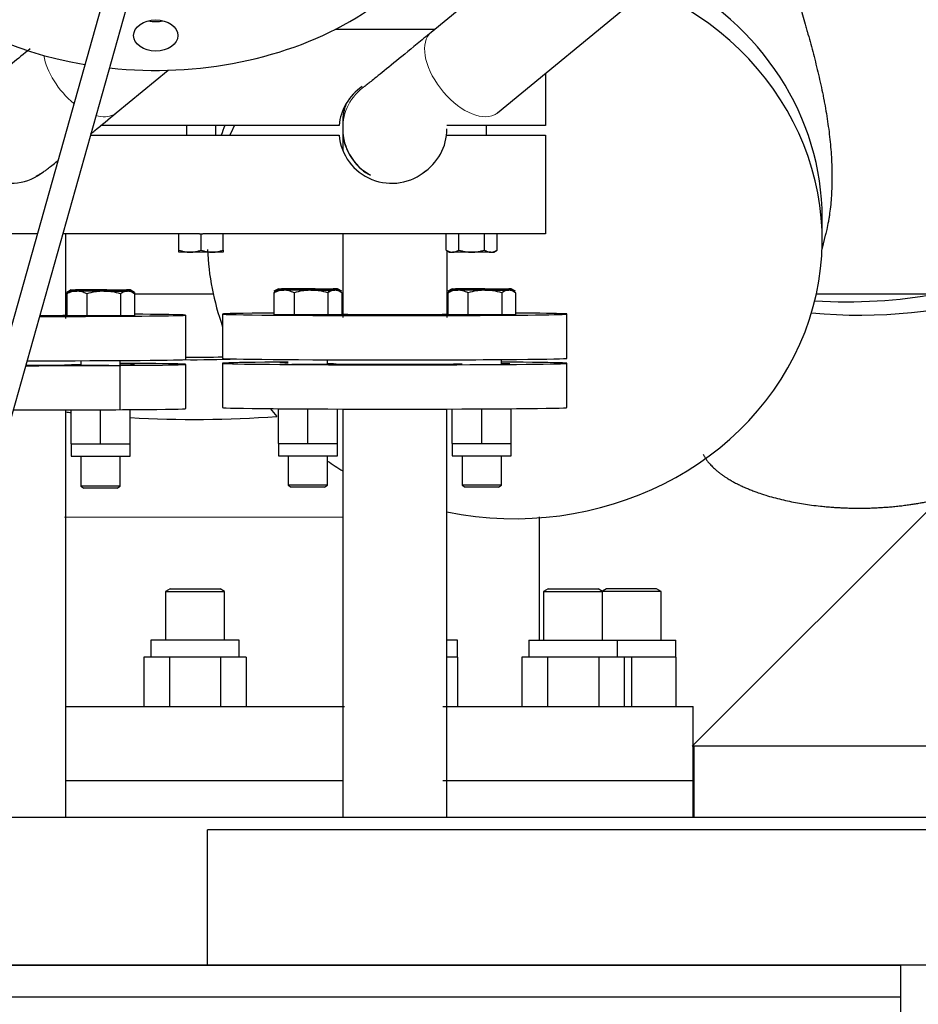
# Model space of a CAD drawing. Header units: inches. Extents: x 0 to 29700, y -16 to 21000.
# Tile 90 of 256: x 2246 to 2611, y 15503 to 15903. Entities that reach past the tile are written whole.
import ezdxf

# ---------------------------------------------------------------- set-up
doc = ezdxf.new("R2010")
doc.units = ezdxf.units.IN
doc.layers.add('1', color=7, linetype='Continuous', true_color=0xffffff)

msp = doc.modelspace()

# ---------------------------------------------------------------- linework, layer by layer
at = {"layer": '1', "color": 2, "linetype": 'Continuous', "lineweight": 25}
for p, q in [((2592.736, 16045.523), (2412.915, 15897.682)), ((2439.842, 15864.931), (2619.663, 16012.771)), ((2296.088, 15969.848), (1973.248, 14822.172)), ((1982.875, 14819.464), (2305.715, 15967.14)), ((2414.305, 15898.827), (2373.823, 15898.827)), ((2284.851, 15864.942), (2305.941, 15882.299)), ((2459.366, 15880.982), (2459.366, 15859.829)), ((2376.918, 15861.105), (2376.918, 15858.453)), ((2375.459, 15859.829), (2278.63, 15859.829)), ((2313.366, 15859.829), (2313.366, 15855.829)), ((2325.366, 15855.829), (2325.366, 15859.829)), ((2376.918, 15858.453), (2376.918, 15858.453)), ((2376.918, 15858.452), (2376.918, 15849.809)), ((2459.366, 15859.829), (2419.318, 15859.829)), ((2435.366, 15855.831), (2435.366, 15859.83)), ((2274.404, 15855.829), (2375.459, 15855.829)), ((2419.155, 15855.829), (2459.366, 15855.829)), ((2459.366, 15855.829), (2459.366, 15815.829)), ((2571.901, 15813.319), (2571.901, 15822.179)), ((2252.765, 15815.829), (2179.366, 15815.829)), ((2318.688, 15815.829), (2263.152, 15815.829)), ((2310.366, 15809.133), (2310.366, 15815.829)), ((2318.686, 15815.829), (2319.366, 15815.829)), ((2319.366, 15815.829), (2320.045, 15815.829)), ((2319.366, 15809.133), (2319.366, 15815.829)), ((2459.366, 15815.829), (2320.044, 15815.829)), ((2328.366, 15809.133), (2328.366, 15815.829)), ((2376.918, 15815.83), (2376.918, 15781.806)), ((2418.974, 15809.133), (2418.974, 15815.829)), ((2424.17, 15809.133), (2424.17, 15815.829)), ((2434.562, 15809.133), (2434.562, 15815.829)), ((2439.758, 15809.133), (2439.758, 15815.829)), ((2571.829, 15809.464), (2573.379, 15815.8)), ((2418.974, 15809.133), (2420.366, 15808.329)), ((2419.318, 15808.935), (2419.318, 15781.806)), ((2438.366, 15808.329), (2439.758, 15809.133)), ((2314.866, 15808.329), (2310.366, 15808.329)), ((2323.866, 15808.329), (2314.866, 15808.329)), ((2328.366, 15808.329), (2323.866, 15808.329)), ((2420.366, 15808.329), (2421.572, 15808.329)), ((2429.366, 15808.329), (2421.572, 15808.329)), ((2437.16, 15808.329), (2429.366, 15808.329)), ((2437.16, 15808.329), (2438.366, 15808.329)), ((2519.043, 15607.494), (2714.901, 15803.352)), ((2266.473, 15792.994), (2264.694, 15791.967)), ((2266.473, 15792.994), (2268.773, 15792.994)), ((2279.742, 15792.994), (2268.773, 15792.994)), ((2279.742, 15792.994), (2289.441, 15792.994)), ((2290.473, 15792.994), (2289.441, 15792.994)), ((2292.252, 15791.967), (2290.473, 15792.994)), ((2350.763, 15793.467), (2348.984, 15792.44)), ((2350.763, 15792.85), (2348.984, 15791.823)), ((2350.763, 15793.467), (2353.063, 15793.467)), ((2350.763, 15792.85), (2353.063, 15792.85)), ((2364.031, 15793.467), (2353.063, 15793.467)), ((2364.031, 15792.85), (2353.063, 15792.85)), ((2364.031, 15793.467), (2373.731, 15793.467)), ((2364.031, 15792.85), (2373.731, 15792.85)), ((2374.763, 15793.467), (2373.731, 15793.467)), ((2374.176, 15793.438), (2373.731, 15793.467)), ((2374.763, 15792.85), (2373.731, 15792.85)), ((2376.541, 15792.44), (2374.763, 15793.467)), ((2376.541, 15791.823), (2374.763, 15792.85)), ((2421.473, 15793.467), (2419.694, 15792.44)), ((2421.473, 15792.85), (2419.694, 15791.823)), ((2421.473, 15793.467), (2423.773, 15793.467)), ((2421.473, 15792.85), (2423.773, 15792.85)), ((2434.742, 15793.467), (2423.773, 15793.467)), ((2434.742, 15792.85), (2423.773, 15792.85)), ((2434.742, 15793.467), (2444.441, 15793.467)), ((2434.742, 15792.85), (2444.441, 15792.85)), ((2445.473, 15793.467), (2444.441, 15793.467)), ((2444.886, 15793.438), (2444.441, 15793.467)), ((2445.473, 15792.85), (2444.441, 15792.85)), ((2447.252, 15792.44), (2445.473, 15793.467)), ((2447.252, 15791.823), (2445.473, 15792.85)), ((2264.319, 15791.439), (2264.696, 15791.439)), ((2266.473, 15792.45), (2264.694, 15791.423)), ((2264.694, 15791.922), (2264.694, 15791.423)), ((2264.694, 15791.378), (2264.694, 15782.45)), ((2266.473, 15792.45), (2268.773, 15792.45)), ((2279.742, 15792.45), (2268.773, 15792.45)), ((2272.852, 15791.378), (2272.852, 15782.45)), ((2279.742, 15792.45), (2289.441, 15792.45)), ((2286.631, 15791.378), (2286.631, 15782.45)), ((2290.473, 15792.45), (2289.441, 15792.45)), ((2292.252, 15791.423), (2290.473, 15792.45)), ((2292.252, 15791.922), (2292.252, 15791.423)), ((2292.252, 15791.378), (2292.252, 15782.45)), ((2292.253, 15791.439), (2324.253, 15791.439)), ((2348.984, 15791.778), (2348.984, 15782.85)), ((2357.142, 15791.778), (2357.142, 15782.85)), ((2370.92, 15791.778), (2370.92, 15782.85)), ((2376.541, 15791.778), (2376.541, 15782.85)), ((2419.694, 15791.778), (2419.694, 15782.85)), ((2427.852, 15791.778), (2427.852, 15782.85)), ((2441.631, 15791.778), (2441.631, 15782.85)), ((2447.252, 15791.778), (2447.252, 15782.85)), ((2569.55, 15791.439), (2675.901, 15791.439)), ((2272.852, 15782.45), (2264.694, 15782.45)), ((2270.473, 15782.45), (2270.473, 15782.417)), ((2286.631, 15782.45), (2272.852, 15782.45)), ((2286.473, 15782.417), (2286.473, 15782.45)), ((2292.252, 15782.45), (2286.631, 15782.45)), ((2313.118, 15764.722), (2313.118, 15782.722)), ((2328.118, 15783.159), (2328.118, 15765.159)), ((2357.142, 15782.85), (2348.984, 15782.85)), ((2354.763, 15782.85), (2354.763, 15782.813)), ((2370.92, 15782.85), (2357.142, 15782.85)), ((2370.763, 15782.813), (2370.763, 15782.85)), ((2376.541, 15782.85), (2370.92, 15782.85)), ((2376.918, 15783.201), (2376.542, 15783.183)), ((2427.852, 15782.85), (2419.694, 15782.85)), ((2425.473, 15782.85), (2425.473, 15782.813)), ((2441.631, 15782.85), (2427.852, 15782.85)), ((2441.473, 15782.813), (2441.473, 15782.85)), ((2447.252, 15782.85), (2441.631, 15782.85)), ((2468.118, 15765.159), (2468.118, 15783.159)), ((2270.473, 15764.226), (2270.473, 15762.345)), ((2286.473, 15744.557), (2286.473, 15764.298)), ((2313.118, 15744.723), (2313.118, 15762.722)), ((2328.118, 15763.16), (2328.118, 15745.16)), ((2356.294, 15762.83), (2356.294, 15762.83)), ((2370.763, 15762.768), (2370.763, 15764.596)), ((2441.473, 15762.811), (2441.473, 15764.68)), ((2468.118, 15745.16), (2468.118, 15763.16)), ((2264.318, 15578.494), (2264.318, 15744.209)), ((2266.473, 15730.456), (2266.473, 15744.215)), ((2278.473, 15730.456), (2278.473, 15744.258)), ((2290.473, 15730.456), (2290.473, 15744.326)), ((2350.763, 15730.559), (2350.763, 15744.659)), ((2350.763, 15744.659), (2358.175, 15744.659)), ((2354.763, 15744.681), (2354.763, 15744.659)), ((2362.763, 15730.559), (2362.763, 15744.633)), ((2374.763, 15730.559), (2374.763, 15744.584)), ((2376.918, 15744.574), (2376.918, 15578.495)), ((2419.318, 15578.495), (2419.318, 15744.574)), ((2421.473, 15730.565), (2421.473, 15744.584)), ((2433.473, 15730.565), (2433.473, 15744.633)), ((2439.118, 15744.665), (2445.473, 15744.665)), ((2441.473, 15744.665), (2441.473, 15744.681)), ((2445.473, 15730.565), (2445.473, 15744.665)), ((2266.473, 15730.456), (2272.473, 15730.456)), ((2266.473, 15730.456), (2266.473, 15725.456)), ((2272.473, 15730.456), (2278.473, 15730.456)), ((2278.473, 15730.456), (2284.473, 15730.456)), ((2284.473, 15730.456), (2290.473, 15730.456)), ((2290.473, 15725.456), (2290.473, 15730.456)), ((2350.763, 15730.559), (2356.763, 15730.559)), ((2350.763, 15730.559), (2350.763, 15725.559)), ((2356.763, 15730.559), (2362.763, 15730.559)), ((2362.763, 15730.559), (2368.763, 15730.559)), ((2368.763, 15730.559), (2374.763, 15730.559)), ((2374.763, 15725.559), (2374.763, 15730.559)), ((2421.473, 15730.565), (2421.473, 15725.565)), ((2421.473, 15730.565), (2427.473, 15730.565)), ((2427.473, 15730.565), (2433.473, 15730.565)), ((2433.473, 15730.565), (2439.473, 15730.565)), ((2439.473, 15730.565), (2445.473, 15730.565)), ((2445.473, 15725.565), (2445.473, 15730.565)), ((2266.473, 15725.456), (2290.473, 15725.456)), ((2270.473, 15725.457), (2270.473, 15713.158)), ((2286.473, 15713.158), (2286.473, 15725.457)), ((2350.763, 15725.559), (2374.763, 15725.559)), ((2354.763, 15725.559), (2354.763, 15713.559)), ((2370.763, 15713.559), (2370.763, 15725.559)), ((2421.473, 15725.565), (2445.473, 15725.565)), ((2425.473, 15725.566), (2425.473, 15713.559)), ((2441.473, 15713.559), (2441.473, 15725.566)), ((2270.473, 15713.158), (2271.7, 15712.45)), ((2286.473, 15713.158), (2270.473, 15713.158)), ((2285.246, 15712.45), (2286.473, 15713.158)), ((2354.763, 15713.559), (2355.989, 15712.85)), ((2370.763, 15713.559), (2354.763, 15713.559)), ((2369.536, 15712.85), (2355.989, 15712.85)), ((2369.536, 15712.85), (2370.763, 15713.559)), ((2425.473, 15713.559), (2426.7, 15712.85)), ((2441.473, 15713.559), (2425.473, 15713.559)), ((2440.246, 15712.85), (2426.7, 15712.85)), ((2440.246, 15712.85), (2441.473, 15713.559)), ((2285.246, 15712.45), (2271.7, 15712.45)), ((2306.741, 15671.494), (2304.901, 15670.431)), ((2304.901, 15670.431), (2328.901, 15670.431)), ((2304.901, 15670.431), (2304.901, 15650.593)), ((2306.741, 15671.494), (2327.06, 15671.494)), ((2328.901, 15670.431), (2327.06, 15671.494)), ((2328.901, 15650.593), (2328.901, 15670.431)), ((2460.461, 15671.494), (2458.62, 15670.431)), ((2458.62, 15670.431), (2458.62, 15650.593)), ((2458.62, 15670.431), (2482.62, 15670.431)), ((2460.461, 15671.494), (2480.78, 15671.494)), ((2482.62, 15670.431), (2480.78, 15671.494)), ((2484.241, 15671.494), (2482.511, 15670.495)), ((2482.62, 15650.593), (2482.62, 15670.431)), ((2484.008, 15670.431), (2482.62, 15670.431)), ((2506.401, 15670.431), (2484.008, 15670.431)), ((2485.602, 15671.494), (2484.241, 15671.494)), ((2504.56, 15671.494), (2485.602, 15671.494)), ((2506.401, 15670.431), (2504.56, 15671.494)), ((2506.401, 15650.593), (2506.401, 15670.431)), ((2334.901, 15650.594), (2298.901, 15650.594)), ((2298.901, 15650.594), (2298.901, 15643.694)), ((2334.901, 15643.694), (2334.901, 15650.594)), ((2423.651, 15650.594), (2419.318, 15650.594)), ((2423.651, 15643.694), (2423.651, 15650.594)), ((2452.62, 15650.594), (2452.62, 15643.694)), ((2452.62, 15650.594), (2488.62, 15650.594)), ((2488.62, 15643.694), (2488.62, 15650.594)), ((2488.621, 15650.594), (2512.401, 15650.594)), ((2512.401, 15643.694), (2512.401, 15650.594)), ((2301.312, 15643.694), (2296.116, 15643.694)), ((2296.116, 15643.694), (2296.116, 15623.658)), ((2306.508, 15643.694), (2301.312, 15643.694)), ((2316.901, 15643.694), (2306.508, 15643.694)), ((2306.508, 15643.694), (2306.508, 15623.658)), ((2327.293, 15643.694), (2316.901, 15643.694)), ((2332.489, 15643.694), (2327.293, 15643.694)), ((2327.293, 15643.694), (2327.293, 15623.658)), ((2337.685, 15643.694), (2332.489, 15643.694)), ((2337.685, 15643.694), (2337.685, 15623.658)), ((2423.651, 15643.694), (2419.318, 15643.694)), ((2423.651, 15643.694), (2423.651, 15623.658)), ((2455.032, 15643.694), (2449.836, 15643.694)), ((2449.836, 15643.694), (2449.836, 15623.658)), ((2460.228, 15643.694), (2455.032, 15643.694)), ((2470.62, 15643.694), (2460.228, 15643.694)), ((2460.228, 15643.694), (2460.228, 15623.658)), ((2481.013, 15643.694), (2470.62, 15643.694)), ((2486.209, 15643.694), (2481.013, 15643.694)), ((2481.013, 15643.694), (2481.013, 15623.658)), ((2491.405, 15643.694), (2486.209, 15643.694)), ((2494.401, 15643.694), (2491.405, 15643.694)), ((2491.405, 15643.694), (2491.405, 15623.658)), ((2503.401, 15643.694), (2494.401, 15643.694)), ((2494.401, 15643.694), (2494.401, 15623.658)), ((2512.401, 15643.694), (2503.401, 15643.694)), ((2512.401, 15643.694), (2512.401, 15623.658)), ((2264.329, 15623.658), (2377.638, 15623.658)), ((2417.64, 15623.658), (2519.402, 15623.658)), ((2519.402, 15607.852), (2519.402, 15623.658)), ((2519.903, 15607.494), (2519.043, 15607.494)), ((2519.402, 15578.494), (2519.402, 15607.493)), ((2729.901, 15607.494), (2519.901, 15607.494)), ((2519.901, 15578.494), (2519.901, 15607.494)), ((2376.9, 15593.494), (2264.33, 15593.494)), ((2519.401, 15593.494), (2417.645, 15593.494)), ((11523.901, 15578.494), (2206.901, 15578.494)), ((7605.401, 15573.494), (2321.901, 15573.494)), ((2321.901, 15518.494), (2321.901, 15573.494)), ((11523.901, 15518.494), (2206.901, 15518.494)), ((2206.901, 15518.494), (2603.953, 15518.494)), ((2206.901, 15518.494), (2603.953, 15518.494)), ((11523.901, 15518.494), (2321.901, 15518.494)), ((2603.901, 15172.348), (2603.901, 15518.494)), ((2603.901, 15172.348), (2603.901, 15518.494)), ((2603.913, 15505.494), (2188.33, 15505.494)), ((2603.913, 15505.494), (2188.33, 15505.494))]:
    msp.add_line(p, q, dxfattribs=at)
at = {"layer": '1', "color": 110, "linetype": 'Continuous', "lineweight": 13}
for p, q in [((2284.851, 15864.942), (2284.851, 15864.942)), ((2439.842, 15864.931), (2439.843, 15864.931))]:
    msp.add_line(p, q, dxfattribs=at)
at = {"layer": '1', "color": 2, "linetype": 'Continuous', "lineweight": 25}
for centre, radius, start, end in [((2396.866, 15857.829), 21.5, 124.18246, 174.66244), ((2398.118, 15861.108), 21.2, 158.90906, 180), ((2241.866, 15857.829), 21.5, 185.33756, 308.47379), ((2396.866, 15857.829), 21.5, 185.33756, 310.69882)]:
    msp.add_arc(centre, radius, start, end, dxfattribs=at)
for centre, major_axis, ratio, start_param, end_param in [((2300.901, 15970.615), (125, 0), 0.7071068, 1.5707963, 4.4800093), ((2300.901, 15970.615), (125, 0), 0.7071068, 4.5615925, 6.2831853), ((2446.901, 15822.179), (-125, 0), 0.9066446, 3.1415939, 4.2010961), ((2446.901, 15813.319), (-125, 0), 0.9066446, 1.3483336, 4.262848), ((2300.901, 15908.39), (9, 0), 0.7071068, 4.3775148, 5.0472631), ((2446.901, 15822.179), (-125, 0), 0.9066446, 5.9444836, 5.9816919), ((2446.901, 15813.319), (-125, 0), 0.9066446, 5.8602497, 5.898636), ((2398.118, 15858.453), (-21.2, 0), 0.9999619, 0, 1.0874733), ((2398.118, 15858.453), (-21.2, 0), 0.9999619, 2.1347036, 3.1416822), ((2446.901, 15813.319), (-125, 0), 0.9066446, 0.0340679, 0.3167131), ((2586.938, 15822.497), (92.5, 0), 0.4297911, 4.5010711, 5.3865308), ((2581.901, 15827.985), (92.5, 0), 0.4305111, 4.5712137, 5.1208942), ((2243.118, 15782.722), (-70, 0), 0.0076945, 1.7224765, 3.934354), ((2243.118, 15782.722), (-21.75, 0), 0.0076945, 2.0840541, 3.1425355), ((2278.473, 15782.45), (-9, 0), 0.0076945, 0.0000157, 3.1415102), ((2398.118, 15783.159), (-70, 0), 0.0087263, 5.490424, 6.2831853), ((2398.118, 15783.159), (-70, 0), 0.0087263, 0, 1.5707963), ((2362.763, 15782.85), (-9, 0), 0.0087263, 0, 3.1415927), ((2398.118, 15783.159), (-21.75, 0), 0.0087263, 0.1263509, 1.5707963), ((2398.118, 15783.159), (-70, 0), 0.0087263, 1.5707963, 3.9343539), ((2398.118, 15783.159), (-21.75, 0), 0.0087263, 1.5707963, 3.1428081), ((2398.118, 15783.159), (-21.75, 0), 0.0087263, 3.1403782, 3.3670019), ((2433.473, 15782.85), (-9, 0), 0.0087263, 0, 3.1415927), ((2316.901, 15849.647), (197.5, 0), 0.4305111, 4.6893619, 4.7983824), ((2316.901, 15850.508), (197.5, 0), 0.4297911, 4.6931922, 4.7691584), ((2398.118, 15765.159), (-70, 0), 0.0087263, 0, 1.5707963), ((2398.118, 15765.159), (-70, 0), 0.0087263, 1.5707963, 3.1415927), ((2243.118, 15762.722), (-70, 0), 0.0076945, 1.6414807, 4.0444037), ((2243.118, 15762.722), (-41, 0), 0.0076945, 1.6932492, 2.3013444), ((2243.118, 15764.722), (-70, 0), 0.0076945, 1.6496308, 3.1416084), ((2272.855, 15762.413), (-9, 0), 0.0076945, 4.9802959, 6.2831853), ((2272.855, 15762.413), (-9, 0), 0.0076945, 0, 2.2077629), ((2272.855, 15762.413), (-9, 0), 0.0076945, 2.2077629, 3.1427068), ((2283.313, 15762.951), (-9, 0), 0.0076945, 2.2077629, 4.3536461), ((2283.313, 15762.951), (-9, 0), 0.0076945, 1.929534, 2.2077629), ((2398.118, 15763.16), (-70, 0), 0.0087263, 0, 4.0443638), ((2398.118, 15763.16), (-70, 0), 0.0087263, 5.5670545, 6.2831853), ((2398.118, 15763.16), (-70, 0), 0.0087263, 5.3802279, 5.5670545), ((2360.4, 15763.446), (-9, 0), 0.0087263, 5.3893582, 6.2831853), ((2360.4, 15763.446), (-9, 0), 0.0087263, 0, 0.8938373), ((2365.294, 15762.83), (-9, 0), 0.0087263, 0, 2.4254619), ((2365.294, 15762.83), (-9, 0), 0.0087263, 2.4254619, 4.0593846), ((2398.118, 15763.16), (-41, 0), 0.0087263, 0.8546383, 1.4216958), ((2398.118, 15763.16), (-41, 0), 0.0087263, 1.4216958, 2.3013417), ((2435.835, 15762.873), (-9, 0), 0.0087263, 3.1416468, 4.0355281), ((2243.118, 15744.723), (-70, 0), 0.0076945, 1.5691259, 3.1417611), ((2398.118, 15745.16), (-70, 0), 0.0087263, 0.0000542, 3.1415486), ((2446.901, 15813.319), (-125, 0), 0.9066446, 0.6500164, 0.6857521), ((2316.901, 15825.226), (197.5, 0), 0.4297911, 4.4428899, 4.4541346), ((2316.901, 15825.226), (197.5, 0), 0.4297911, 4.5781699, 4.8815198), ((2446.901, 15813.319), (-125, 0), 0.9066446, 0.9158737, 0.9766439)]:
    msp.add_ellipse(centre, major_axis=major_axis, ratio=ratio, start_param=start_param, end_param=end_param, dxfattribs=at)
msp.add_ellipse((2300.901, 15896.369), major_axis=(9, 0), ratio=0.7071068, dxfattribs=at)
at = {"layer": '1', "color": 110, "linetype": 'Continuous', "lineweight": 13}
for centre, major_axis, ratio, start_param, end_param in [((2426.379, 15881.307), (13.464, -16.376), 0.54569, 3.1415137, 6.1626459), ((2271.379, 15881.311), (13.472, -16.369), 0.5451405, 3.8916983, 5.0647886), ((2398.118, 15858.453), (-21.2, 0), 0.9999619, 5.3281325, 6.2831767), ((2271.379, 15881.311), (13.472, -16.369), 0.5451405, 6.1616953, 6.2831853), ((2398.118, 15861.105), (-21.2, 0), 0.9999619, 5.9145304, 6.2831767), ((2426.379, 15881.307), (13.464, -16.376), 0.54569, 6.1626459, 6.2831853), ((2271.379, 15881.311), (13.472, -16.369), 0.5451405, 5.6301771, 6.1616953)]:
    msp.add_ellipse(centre, major_axis=major_axis, ratio=ratio, start_param=start_param, end_param=end_param, dxfattribs=at)
at = {"layer": '1', "color": 2, "linetype": 'Continuous', "lineweight": 25}
for points, knots in [([(2558.15, 15950.637), (2557.878, 15950.159), (2557.631, 15949.643), (2557.381, 15949.019), (2557.353, 15948.949), (2557.299, 15948.808), (2557.273, 15948.737), (2557.194, 15948.522), (2557.043, 15948.086), (2556.908, 15947.631), (2556.658, 15946.697), (2556.383, 15945.386), (2556.139, 15943.226), (2556.089, 15941.657), (2556.095, 15940.022), (2556.126, 15939.172), (2556.212, 15937.848), (2556.248, 15937.398), (2556.312, 15936.711), (2556.346, 15936.364), (2556.384, 15936.013), (2556.411, 15935.777), (2556.424, 15935.659), (2556.55, 15934.593), (2556.686, 15933.622), (2557.006, 15931.634), (2557.188, 15930.617), (2557.595, 15928.539), (2558.044, 15926.415), (2558.566, 15924.202), (2559.122, 15921.944), (2559.417, 15920.793), (2559.764, 15919.471), (2559.803, 15919.324), (2559.881, 15919.029), (2559.999, 15918.587), (2560.277, 15917.549), (2560.522, 15916.652), (2561.019, 15914.847), (2561.359, 15913.631), (2562.056, 15911.17), (2562.411, 15909.926), (2563.134, 15907.409), (2563.5, 15906.136), (2564.241, 15903.562), (2564.614, 15902.26), (2565.177, 15900.285), (2565.365, 15899.622), (2565.648, 15898.623), (2565.742, 15898.289), (2565.883, 15897.787), (2565.93, 15897.619), (2566.025, 15897.283), (2566.448, 15895.773), (2566.867, 15894.255), (2567.603, 15891.546), (2567.967, 15890.185), (2568.682, 15887.452), (2569.033, 15886.08), (2569.721, 15883.322), (2570.057, 15881.937), (2570.711, 15879.152), (2571.03, 15877.754), (2571.645, 15874.941), (2571.942, 15873.528), (2572.299, 15871.751), (2572.405, 15871.218), (2572.509, 15870.683), (2572.578, 15870.326), (2572.613, 15870.148), (2572.783, 15869.255), (2572.916, 15868.542), (2573.302, 15866.409), (2573.544, 15864.993), (2573.995, 15862.173), (2574.203, 15860.769), (2574.586, 15857.972), (2574.761, 15856.58), (2575.073, 15853.808), (2575.212, 15852.428), (2575.451, 15849.679), (2575.552, 15848.311), (2575.715, 15845.586), (2575.777, 15844.229), (2575.824, 15842.711), (2575.829, 15842.542), (2575.838, 15842.205), (2575.851, 15841.7), (2575.874, 15840.529), (2575.882, 15839.538), (2575.882, 15837.571), (2575.862, 15836.28), (2575.782, 15833.74), (2575.662, 15831.241), (2575.364, 15827.615), (2575.088, 15825.278), (2574.852, 15823.557), (2574.769, 15822.988), (2574.637, 15822.143), (2574.57, 15821.722), (2574.5, 15821.304), (2574.452, 15821.026), (2574.428, 15820.887), (2574.209, 15819.643), (2573.999, 15818.568), (2573.611, 15816.781), (2573.443, 15816.055), (2573.267, 15815.343)], [0, 0, 0, 0, 0.0258331, 0.0258331, 0.0290623, 0.0290623, 0.0322914, 0.0322914, 0.0387497, 0.0516662, 0.0516662, 0.0774994, 0.1033325, 0.1291656, 0.1291656, 0.1549987, 0.1549987, 0.1679153, 0.1679153, 0.1743735, 0.1776027, 0.1776027, 0.1808318, 0.1808318, 0.2066649, 0.2066649, 0.2324981, 0.2324981, 0.2583312, 0.2841643, 0.2841643, 0.3099974, 0.3099974, 0.3132266, 0.3132266, 0.3164557, 0.322914, 0.3358305, 0.3358305, 0.3616637, 0.3616637, 0.3874968, 0.3874968, 0.4133299, 0.4133299, 0.439163, 0.439163, 0.4520796, 0.4520796, 0.4585378, 0.4585378, 0.461767, 0.461767, 0.4649961, 0.4908292, 0.4908292, 0.5166624, 0.5166624, 0.5424955, 0.5424955, 0.5683286, 0.5683286, 0.5941617, 0.5941617, 0.6199948, 0.6199948, 0.6264531, 0.6296823, 0.6296823, 0.6329114, 0.6329114, 0.645828, 0.645828, 0.6716611, 0.6716611, 0.6974942, 0.6974942, 0.7233273, 0.7233273, 0.7491604, 0.7491604, 0.7749935, 0.7749935, 0.8008267, 0.8008267, 0.8040558, 0.8040558, 0.8072849, 0.8137432, 0.8266598, 0.8266598, 0.8524929, 0.8524929, 0.878326, 0.9041591, 0.9299923, 0.9299923, 0.9429088, 0.9429088, 0.9493671, 0.9525962, 0.9525962, 0.9558254, 0.9558254, 0.9816585, 0.9816585, 1, 1, 1, 1]), ([(2412.915, 15897.682), (2410.906, 15896.03), (2405.339, 15891.459), (2397.294, 15884.88), (2390.481, 15879.355), (2386.95, 15876.538), (2385.995, 15875.808), (2385.996, 15875.811)], [0, 0, 0, 0, 0.1335225, 0.3882815, 0.6426274, 0.865482, 1, 1, 1, 1]), ([(2249.798, 15891.017), (2247.214, 15888.897), (2241.731, 15884.408), (2235.437, 15879.289), (2231.849, 15876.417), (2230.894, 15875.676), (2230.878, 15875.669), (2230.878, 15875.669)], [0, 0, 0, 0, 0.2411667, 0.5535282, 0.8296298, 0.9998244, 1, 1, 1, 1]), ([(2274.444, 15856.394), (2274.998, 15856.848), (2278.205, 15859.477), (2281.722, 15862.366), (2284.851, 15864.942)], [0, 0, 0, 0, 0.1759734, 1, 1, 1, 1]), ([(2376.918, 15858.453), (2376.941, 15855.983), (2377.729, 15851.143), (2381.636, 15844.563), (2385.63, 15840.676), (2388.199, 15839.744), (2388.292, 15839.711)], [0, 0, 0, 0, 0.3099215, 0.6425138, 0.9871141, 1, 1, 1, 1]), ([(2252.231, 15839.265), (2252.781, 15839.522), (2253.684, 15839.971), (2254.675, 15840.593), (2255.4, 15841.078), (2256.189, 15841.647), (2257.51, 15842.654), (2259.242, 15844.031), (2260.999, 15845.446), (2261.071, 15845.504)], [0, 0, 0, 0, 0.0578305, 0.1081102, 0.157654, 0.2363733, 0.4271408, 0.9767735, 1, 1, 1, 1]), ([(2264.318, 15781.344), (2264.318, 15784.458), (2264.318, 15793.428), (2264.318, 15805.191), (2264.318, 15813.389), (2264.318, 15816.05)], [0, 0, 0, 0, 0.2585436, 0.7527055, 1, 1, 1, 1]), ([(2310.366, 15808.329), (2310.366, 15808.332), (2310.366, 15808.35), (2310.366, 15808.422), (2310.366, 15808.476), (2310.366, 15808.686), (2310.366, 15808.888), (2310.366, 15809.133)], [0, 0, 0, 0, 0.2394928, 0.2394928, 0.4929952, 0.4929952, 1, 1, 1, 1]), ([(2310.366, 15809.133), (2311.101, 15808.888), (2311.842, 15808.686), (2312.966, 15808.476), (2313.342, 15808.422), (2314.101, 15808.348), (2314.482, 15808.329), (2314.866, 15808.329)], [0, 0, 0, 0, 0.5, 0.5, 0.75, 0.75, 1, 1, 1, 1]), ([(2314.866, 15808.329), (2315.25, 15808.329), (2315.631, 15808.348), (2316.389, 15808.422), (2316.766, 15808.476), (2317.89, 15808.686), (2318.631, 15808.888), (2319.366, 15809.133)], [0, 0, 0, 0, 0.25, 0.25, 0.5, 0.5, 1, 1, 1, 1]), ([(2319.366, 15809.133), (2320.101, 15808.888), (2320.842, 15808.686), (2321.966, 15808.476), (2322.342, 15808.422), (2323.101, 15808.348), (2323.482, 15808.329), (2323.866, 15808.329)], [0, 0, 0, 0, 0.5, 0.5, 0.75, 0.75, 1, 1, 1, 1]), ([(2323.866, 15808.329), (2324.25, 15808.329), (2324.631, 15808.348), (2325.389, 15808.422), (2325.766, 15808.476), (2326.89, 15808.686), (2327.631, 15808.888), (2328.366, 15809.133)], [0, 0, 0, 0, 0.25, 0.25, 0.5, 0.5, 1, 1, 1, 1]), ([(2328.366, 15809.133), (2328.366, 15808.888), (2328.366, 15808.686), (2328.366, 15808.476), (2328.366, 15808.422), (2328.366, 15808.349), (2328.366, 15808.329), (2328.366, 15808.33)], [0, 0, 0, 0, 0.5024353, 0.5024353, 0.7536529, 0.7536529, 1, 1, 1, 1]), ([(2418.974, 15809.133), (2419.398, 15808.888), (2419.826, 15808.686), (2420.475, 15808.476), (2420.692, 15808.422), (2421.13, 15808.348), (2421.35, 15808.329), (2421.572, 15808.329)], [0, 0, 0, 0, 0.5, 0.5, 0.75, 0.75, 1, 1, 1, 1]), ([(2421.572, 15808.329), (2421.793, 15808.329), (2422.014, 15808.348), (2422.451, 15808.422), (2422.669, 15808.476), (2423.318, 15808.686), (2423.745, 15808.888), (2424.17, 15809.133)], [0, 0, 0, 0, 0.25, 0.25, 0.5, 0.5, 1, 1, 1, 1]), ([(2424.17, 15809.133), (2425.019, 15808.888), (2425.874, 15808.686), (2427.172, 15808.476), (2427.607, 15808.422), (2428.482, 15808.348), (2428.923, 15808.329), (2429.366, 15808.329)], [0, 0, 0, 0, 0.5, 0.5, 0.75, 0.75, 1, 1, 1, 1]), ([(2429.366, 15808.329), (2429.809, 15808.329), (2430.25, 15808.348), (2431.125, 15808.422), (2431.56, 15808.476), (2432.858, 15808.686), (2433.713, 15808.888), (2434.562, 15809.133)], [0, 0, 0, 0, 0.25, 0.25, 0.5, 0.5, 1, 1, 1, 1]), ([(2434.562, 15809.133), (2434.987, 15808.888), (2435.414, 15808.686), (2436.063, 15808.476), (2436.281, 15808.422), (2436.718, 15808.348), (2436.939, 15808.329), (2437.16, 15808.329)], [0, 0, 0, 0, 0.5, 0.5, 0.75, 0.75, 1, 1, 1, 1]), ([(2437.16, 15808.329), (2437.382, 15808.329), (2437.602, 15808.348), (2438.04, 15808.422), (2438.257, 15808.476), (2438.906, 15808.686), (2439.334, 15808.888), (2439.758, 15809.133)], [0, 0, 0, 0, 0.25, 0.25, 0.5, 0.5, 1, 1, 1, 1]), ([(2268.773, 15792.994), (2268.425, 15792.994), (2268.079, 15792.968), (2267.392, 15792.871), (2267.051, 15792.798), (2266.559, 15792.663), (2266.407, 15792.617), (2266.256, 15792.567)], [0, 0, 0, 0, 0.4084029, 0.4084029, 0.8168058, 0.8168058, 1, 1, 1, 1]), ([(2270.868, 15792.696), (2270.857, 15792.699), (2270.846, 15792.702), (2270.496, 15792.798), (2270.154, 15792.871), (2269.467, 15792.968), (2269.121, 15792.994), (2268.773, 15792.994)], [0, 0, 0, 0, 0.0156572, 0.0156572, 0.5078286, 0.5078286, 1, 1, 1, 1]), ([(2279.742, 15792.994), (2279.154, 15792.994), (2278.57, 15792.968), (2277.409, 15792.871), (2276.832, 15792.798), (2276.241, 15792.702), (2276.222, 15792.699), (2276.204, 15792.696)], [0, 0, 0, 0, 0.4921714, 0.4921714, 0.9843428, 0.9843428, 1, 1, 1, 1]), ([(2283.279, 15792.696), (2283.261, 15792.699), (2283.242, 15792.702), (2282.651, 15792.798), (2282.074, 15792.871), (2280.913, 15792.968), (2280.329, 15792.994), (2279.742, 15792.994)], [0, 0, 0, 0, 0.0156572, 0.0156572, 0.5078286, 0.5078286, 1, 1, 1, 1]), ([(2289.441, 15792.994), (2289.202, 15792.994), (2288.963, 15792.968), (2288.49, 15792.871), (2288.255, 15792.798), (2288.013, 15792.702), (2288.006, 15792.699), (2287.998, 15792.696)], [0, 0, 0, 0, 0.4921714, 0.4921714, 0.9843428, 0.9843428, 1, 1, 1, 1]), ([(2353.063, 15793.467), (2352.715, 15793.467), (2352.369, 15793.442), (2351.682, 15793.344), (2351.34, 15793.272), (2350.322, 15792.992), (2349.65, 15792.722), (2348.984, 15792.395)], [0, 0, 0, 0, 0.25, 0.25, 0.5, 0.5, 1, 1, 1, 1]), ([(2353.063, 15792.85), (2352.715, 15792.85), (2352.369, 15792.825), (2351.682, 15792.727), (2351.34, 15792.654), (2350.322, 15792.375), (2349.65, 15792.105), (2348.984, 15791.778)], [0, 0, 0, 0, 0.25, 0.25, 0.5, 0.5, 1, 1, 1, 1]), ([(2355.436, 15793.087), (2355.333, 15793.119), (2355.229, 15793.15), (2354.785, 15793.272), (2354.444, 15793.344), (2353.756, 15793.442), (2353.411, 15793.467), (2353.063, 15793.467)], [0, 0, 0, 0, 0.1329558, 0.1329558, 0.5664779, 0.5664779, 1, 1, 1, 1]), ([(2357.142, 15791.778), (2356.475, 15792.105), (2355.804, 15792.375), (2354.785, 15792.654), (2354.444, 15792.727), (2353.756, 15792.825), (2353.411, 15792.85), (2353.063, 15792.85)], [0, 0, 0, 0, 0.5, 0.5, 0.75, 0.75, 1, 1, 1, 1]), ([(2364.031, 15792.85), (2363.443, 15792.85), (2362.859, 15792.825), (2361.698, 15792.727), (2361.122, 15792.654), (2359.401, 15792.375), (2358.267, 15792.105), (2357.142, 15791.778)], [0, 0, 0, 0, 0.25, 0.25, 0.5, 0.5, 1, 1, 1, 1]), ([(2364.031, 15793.467), (2363.443, 15793.467), (2362.859, 15793.442), (2361.698, 15793.344), (2361.122, 15793.272), (2360.372, 15793.15), (2360.197, 15793.119), (2360.021, 15793.087)], [0, 0, 0, 0, 0.4335221, 0.4335221, 0.8670442, 0.8670442, 1, 1, 1, 1]), ([(2368.04, 15793.087), (2367.865, 15793.119), (2367.689, 15793.15), (2366.94, 15793.272), (2366.363, 15793.344), (2365.203, 15793.442), (2364.619, 15793.467), (2364.031, 15793.467)], [0, 0, 0, 0, 0.1329558, 0.1329558, 0.5664779, 0.5664779, 1, 1, 1, 1]), ([(2370.92, 15791.778), (2369.795, 15792.105), (2368.661, 15792.375), (2366.94, 15792.654), (2366.363, 15792.727), (2365.203, 15792.825), (2364.619, 15792.85), (2364.031, 15792.85)], [0, 0, 0, 0, 0.5, 0.5, 0.75, 0.75, 1, 1, 1, 1]), ([(2373.731, 15793.467), (2373.491, 15793.467), (2373.253, 15793.442), (2372.779, 15793.344), (2372.544, 15793.272), (2371.842, 15792.992), (2371.379, 15792.722), (2370.92, 15792.395)], [0, 0, 0, 0, 0.25, 0.25, 0.5, 0.5, 1, 1, 1, 1]), ([(2373.731, 15792.85), (2373.491, 15792.85), (2373.253, 15792.825), (2372.779, 15792.727), (2372.544, 15792.654), (2371.842, 15792.375), (2371.379, 15792.105), (2370.92, 15791.778)], [0, 0, 0, 0, 0.25, 0.25, 0.5, 0.5, 1, 1, 1, 1]), ([(2376.541, 15791.778), (2376.082, 15792.105), (2375.619, 15792.375), (2374.918, 15792.654), (2374.682, 15792.727), (2374.209, 15792.825), (2373.971, 15792.85), (2373.731, 15792.85)], [0, 0, 0, 0, 0.5, 0.5, 0.75, 0.75, 1, 1, 1, 1]), ([(2423.773, 15793.467), (2423.425, 15793.467), (2423.08, 15793.442), (2422.392, 15793.344), (2422.051, 15793.272), (2421.032, 15792.992), (2420.361, 15792.722), (2419.694, 15792.395)], [0, 0, 0, 0, 0.25, 0.25, 0.5, 0.5, 1, 1, 1, 1]), ([(2423.773, 15792.85), (2423.425, 15792.85), (2423.08, 15792.825), (2422.392, 15792.727), (2422.051, 15792.654), (2421.032, 15792.375), (2420.361, 15792.105), (2419.694, 15791.778)], [0, 0, 0, 0, 0.25, 0.25, 0.5, 0.5, 1, 1, 1, 1]), ([(2427.852, 15791.778), (2427.186, 15792.105), (2426.514, 15792.375), (2425.496, 15792.654), (2425.154, 15792.727), (2424.467, 15792.825), (2424.121, 15792.85), (2423.773, 15792.85)], [0, 0, 0, 0, 0.5, 0.5, 0.75, 0.75, 1, 1, 1, 1]), ([(2434.742, 15792.85), (2434.154, 15792.85), (2433.57, 15792.825), (2432.409, 15792.727), (2431.832, 15792.654), (2430.112, 15792.375), (2428.978, 15792.105), (2427.852, 15791.778)], [0, 0, 0, 0, 0.25, 0.25, 0.5, 0.5, 1, 1, 1, 1]), ([(2441.631, 15791.778), (2440.506, 15792.105), (2439.371, 15792.375), (2437.651, 15792.654), (2437.074, 15792.727), (2435.913, 15792.825), (2435.329, 15792.85), (2434.742, 15792.85)], [0, 0, 0, 0, 0.5, 0.5, 0.75, 0.75, 1, 1, 1, 1]), ([(2444.441, 15792.85), (2444.202, 15792.85), (2443.963, 15792.825), (2443.49, 15792.727), (2443.255, 15792.654), (2442.553, 15792.375), (2442.09, 15792.105), (2441.631, 15791.778)], [0, 0, 0, 0, 0.25, 0.25, 0.5, 0.5, 1, 1, 1, 1]), ([(2447.252, 15791.778), (2446.793, 15792.105), (2446.33, 15792.375), (2445.628, 15792.654), (2445.393, 15792.727), (2444.92, 15792.825), (2444.681, 15792.85), (2444.441, 15792.85)], [0, 0, 0, 0, 0.5, 0.5, 0.75, 0.75, 1, 1, 1, 1]), ([(2268.773, 15792.45), (2268.425, 15792.45), (2268.079, 15792.424), (2267.392, 15792.326), (2267.051, 15792.254), (2266.032, 15791.974), (2265.361, 15791.705), (2264.694, 15791.378)], [0, 0, 0, 0, 0.25, 0.25, 0.5, 0.5, 1, 1, 1, 1]), ([(2272.852, 15791.378), (2272.186, 15791.705), (2271.514, 15791.974), (2270.496, 15792.254), (2270.154, 15792.326), (2269.467, 15792.424), (2269.121, 15792.45), (2268.773, 15792.45)], [0, 0, 0, 0, 0.5, 0.5, 0.75, 0.75, 1, 1, 1, 1]), ([(2279.742, 15792.45), (2279.154, 15792.45), (2278.57, 15792.424), (2277.409, 15792.326), (2276.832, 15792.254), (2275.112, 15791.974), (2273.978, 15791.705), (2272.852, 15791.378)], [0, 0, 0, 0, 0.25, 0.25, 0.5, 0.5, 1, 1, 1, 1]), ([(2286.631, 15791.378), (2285.505, 15791.705), (2284.371, 15791.974), (2282.651, 15792.254), (2282.074, 15792.326), (2280.913, 15792.424), (2280.329, 15792.45), (2279.742, 15792.45)], [0, 0, 0, 0, 0.5, 0.5, 0.75, 0.75, 1, 1, 1, 1]), ([(2289.441, 15792.45), (2289.202, 15792.45), (2288.963, 15792.424), (2288.49, 15792.326), (2288.255, 15792.254), (2287.553, 15791.974), (2287.09, 15791.705), (2286.631, 15791.378)], [0, 0, 0, 0, 0.25, 0.25, 0.5, 0.5, 1, 1, 1, 1]), ([(2292.252, 15791.378), (2291.793, 15791.705), (2291.33, 15791.974), (2290.628, 15792.254), (2290.393, 15792.326), (2289.919, 15792.424), (2289.681, 15792.45), (2289.441, 15792.45)], [0, 0, 0, 0, 0.5, 0.5, 0.75, 0.75, 1, 1, 1, 1]), ([(2456.902, 15650.594), (2456.902, 15654.373), (2456.902, 15661.379), (2456.902, 15671.612), (2456.902, 15681.289), (2456.902, 15690.993), (2456.902, 15697.47), (2456.902, 15700.726)], [0, 0, 0, 0, 0.226106, 0.419283, 0.6123877, 0.8052047, 1, 1, 1, 1])]:
    msp.add_open_spline(points, degree=3, knots=knots, dxfattribs=at)
for points in [[(2264.694, 15791.378), (2264.903, 15791.527), (2265.113, 15791.664), (2265.324, 15791.786)], [(2348.984, 15791.778), (2349.193, 15791.927), (2349.403, 15792.064), (2349.613, 15792.187)], [(2419.694, 15791.778), (2419.903, 15791.927), (2420.113, 15792.064), (2420.324, 15792.187)]]:
    msp.add_open_spline(points, degree=3, dxfattribs=at)
msp.add_rational_spline([(2523.435, 15726.244), (2527.142, 15718.948), (2536.923, 15712.063), (2552.152, 15707.747), (2578.418, 15703.972), (2593.355, 15703.364), (2608.394, 15705.063), (2621.109, 15708.44)], [0.998568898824, 0.990817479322, 0.992027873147, 1.01661171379, 1.01661171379, 0.998711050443, 0.992707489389, 0.99533086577], degree=4, knots=[0, 0, 0, 0, 0, 0.5395735, 0.5395735, 0.5395735, 1, 1, 1, 1, 1], dxfattribs=at)
at = {"layer": '1', "color": 110, "linetype": 'Continuous', "lineweight": 13}
msp.add_rational_spline([(2263.845, 15700.663), (2277.066, 15700.66), (2290.684, 15700.658), (2304.163, 15700.658), (2331.414, 15700.658), (2346.904, 15700.659), (2362.461, 15700.661), (2377.297, 15700.664)], [1.00386771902, 1.00803134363, 1.01276034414, 1.01661171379, 1.01661171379, 1.01161397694, 1.00601432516, 1.0016309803], degree=4, knots=[0, 0, 0, 0, 0, 0.4674764, 0.4674764, 0.4674764, 1, 1, 1, 1, 1], dxfattribs=at)

doc.saveas('drawing.dxf')
